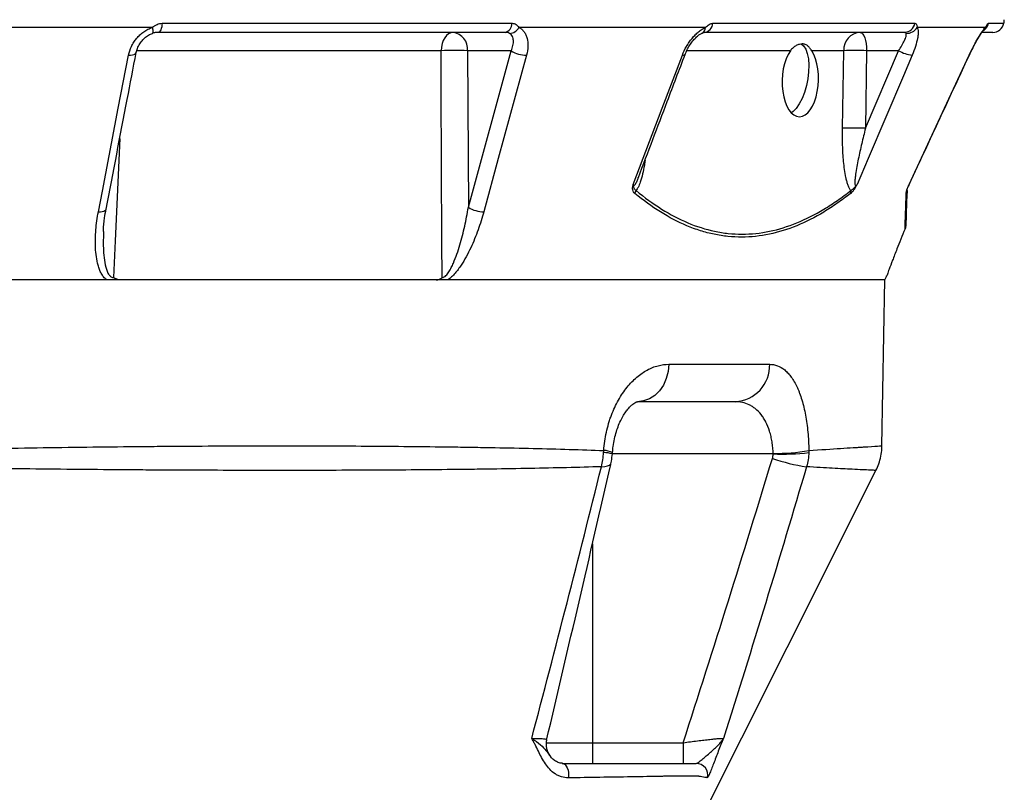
# Model space of a CAD drawing. Header units: millimetres. Extents: x 1605 to 5384, y 782 to 6178.
# Tile 12 of 26: x 2709 to 3227, y 1895 to 2301. Entities that reach past the tile are written whole.
import ezdxf

# ---------------------------------------------------------------- set-up
doc = ezdxf.new("R2010")
doc.units = ezdxf.units.MM
doc.header["$LTSCALE"] = 2

msp = doc.modelspace()

# ---------------------------------------------------------------- linework, layer by layer
at = {"color": 7, "linetype": 'Continuous', "lineweight": 25}
for p, q in [((2784.23, 2298.68), (2968.06, 2298.68)), ((3073.58, 2298.68), (3179.71, 2298.68)), ((2779.09, 2296.52), (2645.15, 2296.52)), ((2779.11, 2293.38), (2778.99, 2293.38)), ((2964.38, 2293.92), (2782.11, 2293.92)), ((3069.72, 2296.52), (2971.67, 2296.52)), ((3174.24, 2293.92), (3069, 2293.92)), ((3216.8, 2296.52), (3180.91, 2296.52)), ((3220.64, 2293.92), (3215.24, 2293.92)), ((2967.58, 2284.27), (2944.72, 2284.27)), ((2945.11, 2202.02), (2967.58, 2284.27)), ((3142.32, 2284.27), (3125.53, 2284.27)), ((3141.69, 2243.53), (3142.32, 2284.27)), ((3153.76, 2243.53), (3171.13, 2284.27)), ((3154.4, 2284.27), (3153.76, 2243.53)), ((3171.13, 2284.27), (3154.4, 2284.27)), ((3208.37, 2281.95), (3208.7, 2282.65)), ((3163.96, 2163.92), (1903.96, 2163.92)), ((3162.44, 2076.75), (3163.96, 2163.92)), ((3163.96, 2163.92), (3164.92, 2165.98)), ((3050.46, 2119.57), (3103.44, 2119.57)), ((3085.34, 2099.92), (3034.05, 2099.92)), ((3020.78, 2072.53), (3020.86, 2073.41)), ((3010.27, 1920.79), (3010.27, 1909.92)), ((3010.27, 1920.79), (3058.04, 1920.79)), ((3058.04, 1920.79), (3058.04, 1909.92))]:
    msp.add_line(p, q, dxfattribs=at)
at = {"color": 8, "linetype": 'Continuous', "lineweight": 25}
for p, q in [((3218.33, 2298.68), (3226.51, 2298.68)), ((2930.81, 2284.27), (2770.93, 2284.27)), ((3114.31, 2284.27), (3059.86, 2284.27)), ((3208.27, 2281.94), (3208.36, 2281.95)), ((3105.25, 2072.54), (3020.78, 2072.54)), ((3010.27, 2025.22), (3010.27, 1920.79)), ((2986.02, 1920.79), (3010.27, 1920.79))]:
    msp.add_line(p, q, dxfattribs=at)
at = {"color": 7, "linetype": 'Continuous', "lineweight": 25, "flags": 128}
for points in [[(2784.23, 2298.68), (2784.12, 2297.71), (2783.96, 2296.79), (2783.74, 2295.97), (2783.48, 2295.26), (2783.17, 2294.69), (2782.83, 2294.27), (2782.48, 2294.01), (2782.11, 2293.92)], [(2937.07, 2293.92), (2935.87, 2293.74), (2934.72, 2293.19), (2933.66, 2292.31), (2932.72, 2291.11), (2931.94, 2289.66), (2931.35, 2287.99), (2930.97, 2286.17), (2930.81, 2284.27)], [(3150.98, 2293.92), (3151.63, 2293.74), (3152.26, 2293.19), (3152.84, 2292.31), (3153.36, 2291.11), (3153.78, 2289.66), (3154.1, 2287.99), (3154.31, 2286.17), (3154.4, 2284.27)], [(3120, 2287.88), (3121.26, 2286.86), (3122.37, 2285.13), (3123.21, 2282.8), (3123.76, 2279.97), (3123.98, 2276.73), (3123.88, 2273.22), (3123.45, 2269.57), (3122.71, 2265.92), (3121.7, 2262.41), (3120.44, 2259.17), (3118.98, 2256.34), (3117.4, 2254.01), (3115.73, 2252.28), (3114.84, 2251.64)], [(2750.71, 2199.69), (2752.8, 2210.56), (2761.18, 2254.04), (2766.56, 2281.94)], [(2931.33, 2165.14), (2931.25, 2183.9), (2930.9, 2263.8), (2930.81, 2284.27)], [(2944.72, 2284.27), (2944.99, 2228.58), (2945.11, 2202.02)], [(2975.68, 2281.94), (2972.71, 2271.07), (2960.85, 2227.6), (2953.23, 2199.69)], [(3031.75, 2214.02), (3046.96, 2254.04), (3057.56, 2281.94)], [(3178.3, 2281.94), (3173.67, 2271.07), (3155.13, 2227.6), (3149.34, 2214.02)], [(3176.65, 2214.02), (3195.28, 2254.04), (3208.27, 2281.94)], [(3050.46, 2119.57), (3050.1, 2115.72), (3049.13, 2112.03), (3047.6, 2108.63), (3045.56, 2105.66), (3043.08, 2103.22), (3040.27, 2101.41), (3037.22, 2100.3), (3034.05, 2099.92)], [(3064.97, 1875.92), (3112.6, 1970.84), (3159.26, 2063.82)], [(2994.44, 1909.92), (2995.2, 1909.76), (2995.92, 1909.3), (2996.56, 1908.55), (2997.09, 1907.56), (2997.48, 1906.38), (2997.72, 1905.07), (2997.78, 1903.7), (2997.66, 1902.34)]]:
    msp.add_lwpolyline(points, dxfattribs=at)
at = {"color": 8, "linetype": 'Continuous', "lineweight": 25, "flags": 128}
for points in [[(2779.09, 2296.52), (2779.23, 2295.81), (2779.34, 2295.18), (2779.39, 2294.62), (2779.4, 2294.15), (2779.37, 2293.79), (2779.29, 2293.54), (2779.16, 2293.4), (2779.11, 2293.38)], [(2766.56, 2281.94), (2767.61, 2281.96), (2768.55, 2282.07), (2769.35, 2282.27), (2769.97, 2282.55), (2770.39, 2282.91), (2770.6, 2283.32), (2770.6, 2283.36)], [(3057.56, 2281.94), (3058.22, 2281.96), (3058.7, 2282.07), (3058.97, 2282.27), (3059.02, 2282.36)], [(2761.92, 2238.24), (2759.55, 2184.39), (2758.7, 2165.14)], [(2750.71, 2199.69), (2751.77, 2199.7), (2752.71, 2199.81), (2753.51, 2200.01), (2754.14, 2200.29), (2754.56, 2200.65), (2754.77, 2201.07), (2754.78, 2201.09)], [(3015.02, 2065.75), (3016.83, 2065.88), (3018.25, 2066.14), (3019.27, 2066.53), (3019.85, 2067.05), (3019.98, 2067.34)]]:
    msp.add_lwpolyline(points, dxfattribs=at)
at = {"color": 7, "linetype": 'Continuous', "lineweight": 25}
for centre, radius, start, end in [((2963.32, 2298.54), 4.74, 282.9044, 1.7169), ((3068.45, 2299.03), 5.14, 276.1595, 356.1561), ((3174.08, 2299.62), 5.71, 271.5377, 350.5164), ((3220.64, 2299.92), 6, 270, 348.1058), ((3216.73, 2300.75), 10, 348.1058, 359), ((2935.78, 2285.04), 8.97, 355.0821, 81.7652), ((2966.47, 2299.24), 5.87, 272.6158, 332.3415), ((3151.67, 2284.6), 9.35, 94.2201, 182.0086), ((3175.41, 2299.76), 6.38, 267.7516, 329.5089), ((2937.77, 2115.48), 168.93, 87.6406, 92.3594), ((2975.55, 2296.77), 14.83, 237.4642, 270.4871), ((3148.36, 2119.43), 164.95, 87.9027, 92.0973), ((3180.75, 2301.7), 19.91, 241.1079, 262.9204), ((3147.73, 2078.69), 164.95, 87.9027, 92.0973), ((3028.75, 2211.91), 4.65, 325.6317, 346.6502), ((3142.42, 2210.18), 3.63, 345.6426, 10.3068), ((3172.11, 2210.96), 3.49, 331.244, 357.9215), ((3185.53, 2209.25), 9.98, 155.185, 157.2652), ((2953.08, 2214.5), 14.81, 237.447, 270.5764), ((3084.37, 2118.98), 19.08, 272.9315, 1.7795), ((3138.9, 2172.74), 108.19, 251.655, 261.441), ((3106.39, 2174.51), 101.77, 269.3621, 279.9829), ((3110.63, 2181.66), 109.26, 267.1795, 277.0355), ((2995.98, 1919.92), 10, 166.7107, 217.6834), ((3064.86, 1903.92), 6, 344.7316, 89.9137)]:
    msp.add_arc(centre, radius, start, end, dxfattribs=at)
at = {"color": 8, "linetype": 'Continuous', "lineweight": 25}
for centre, radius, start, end in [((3212.46, 2299.9), 6, 305, 348.3402), ((3066.35, 2296.54), 3.37, 298.2956, 359.6493), ((3212.24, 2298.3), 4.9, 317.0274, 338.6487), ((3015.09, 2050.44), 22.81, 75.5246, 87.2479), ((3016.43, 2065.09), 9.19, 61.2969, 91.1413)]:
    msp.add_arc(centre, radius, start, end, dxfattribs=at)
at = {"color": 7, "linetype": 'Continuous', "lineweight": 25}
msp.add_ellipse((3119.54, 2268.77), major_axis=(0.62, 19.17), ratio=0.496838, start_param=0.645388, end_param=5.669752, dxfattribs=at)
for points, knots in [([(2779.09, 2296.52), (2779.47, 2296.82), (2779.87, 2297.11), (2780.68, 2297.63), (2781.1, 2297.87), (2781.97, 2298.26), (2782.41, 2298.42), (2783.31, 2298.63), (2783.77, 2298.68), (2784.23, 2298.68)], [0, 0, 0, 0, 0.25, 0.25, 0.5, 0.5, 0.75, 0.75, 1, 1, 1, 1]), ([(2968.06, 2298.68), (2968.44, 2298.68), (2968.82, 2298.63), (2969.53, 2298.41), (2969.86, 2298.26), (2970.48, 2297.87), (2970.76, 2297.63), (2971.26, 2297.11), (2971.48, 2296.82), (2971.67, 2296.52)], [0, 0, 0, 0, 0.25, 0.25, 0.5, 0.5, 0.75, 0.75, 1, 1, 1, 1]), ([(3069.72, 2296.52), (3070.06, 2296.82), (3070.38, 2297.11), (3071.03, 2297.63), (3071.36, 2297.87), (3072, 2298.26), (3072.32, 2298.42), (3072.95, 2298.63), (3073.27, 2298.68), (3073.58, 2298.68)], [0, 0, 0, 0, 0.25, 0.25, 0.5, 0.5, 0.75, 0.75, 1, 1, 1, 1]), ([(3179.71, 2298.68), (3179.89, 2298.68), (3180.06, 2298.63), (3180.35, 2298.41), (3180.48, 2298.26), (3180.69, 2297.87), (3180.78, 2297.63), (3180.89, 2297.11), (3180.92, 2296.82), (3180.91, 2296.52)], [0, 0, 0, 0, 0.25, 0.25, 0.5, 0.5, 0.75, 0.75, 1, 1, 1, 1]), ([(3216.8, 2296.52), (3217, 2296.82), (3217.17, 2297.11), (3217.48, 2297.63), (3217.62, 2297.87), (3217.87, 2298.26), (3217.98, 2298.42), (3218.17, 2298.63), (3218.26, 2298.68), (3218.33, 2298.68)], [0, 0, 0, 0, 0.25, 0.25, 0.5, 0.5, 0.75, 0.75, 1, 1, 1, 1]), ([(2766.56, 2281.94), (2766.86, 2283.51), (2767.37, 2285.04), (2768.44, 2287.26), (2768.85, 2288), (2769.76, 2289.4), (2770.25, 2290.08), (2771.34, 2291.37), (2771.93, 2291.99), (2773.2, 2293.16), (2773.86, 2293.7), (2775.26, 2294.68), (2775.98, 2295.12), (2777.5, 2295.91), (2778.29, 2296.25), (2779.09, 2296.52)], [0, 0, 0, 0, 0.25, 0.25, 0.375, 0.375, 0.5, 0.5, 0.625, 0.625, 0.75, 0.75, 0.875, 0.875, 1, 1, 1, 1]), ([(2770.64, 2283.35), (2770.8, 2284.07), (2771.15, 2285.6), (2772.34, 2287.9), (2773.97, 2290.05), (2775.95, 2291.77), (2777.72, 2292.89), (2778.8, 2293.23), (2779.13, 2293.33)], [0, 0, 0, 0, 0.179371, 0.379246, 0.571769, 0.753219, 0.923655, 1, 1, 1, 1]), ([(2782.11, 2293.92), (2781.59, 2293.92), (2781.08, 2293.88), (2780.04, 2293.69), (2779.52, 2293.56), (2778.99, 2293.38)], [0, 0, 0, 0, 0.5, 0.5, 1, 1, 1, 1]), ([(2966.74, 2293.38), (2966.42, 2293.56), (2966.05, 2293.69), (2965.25, 2293.87), (2964.82, 2293.92), (2964.38, 2293.92)], [0, 0, 0, 0, 0.5, 0.5, 1, 1, 1, 1]), ([(2967.58, 2284.27), (2968, 2285.2), (2968.32, 2286.12), (2968.73, 2287.93), (2968.82, 2288.79), (2968.76, 2290.02), (2968.71, 2290.41), (2968.52, 2291.15), (2968.4, 2291.5), (2968.06, 2292.15), (2967.85, 2292.45), (2967.36, 2292.97), (2967.07, 2293.2), (2966.74, 2293.38)], [0, 0, 0, 0, 0.25, 0.25, 0.5, 0.5, 0.625, 0.625, 0.75, 0.75, 0.875, 0.875, 1, 1, 1, 1]), ([(2971.67, 2296.52), (2972.21, 2296.24), (2972.71, 2295.91), (2973.62, 2295.13), (2974.03, 2294.68), (2974.76, 2293.69), (2975.08, 2293.16), (2975.61, 2292), (2975.82, 2291.38), (2976.33, 2289.43), (2976.46, 2288.02), (2976.35, 2285.04), (2976.1, 2283.51), (2975.68, 2281.94)], [0, 0, 0, 0, 0.125, 0.125, 0.25, 0.25, 0.375, 0.375, 0.5, 0.5, 0.75, 0.75, 1, 1, 1, 1]), ([(3057.56, 2281.94), (3058.16, 2283.51), (3058.88, 2285.04), (3060.17, 2287.26), (3060.63, 2288), (3061.61, 2289.4), (3062.11, 2290.08), (3063.17, 2291.37), (3063.73, 2291.99), (3064.89, 2293.16), (3065.47, 2293.7), (3066.67, 2294.68), (3067.27, 2295.12), (3068.49, 2295.91), (3069.12, 2296.25), (3069.72, 2296.52)], [0, 0, 0, 0, 0.25, 0.25, 0.375, 0.375, 0.5, 0.5, 0.625, 0.625, 0.75, 0.75, 0.875, 0.875, 1, 1, 1, 1]), ([(3059.04, 2282.35), (3059.33, 2283.08), (3059.97, 2284.69), (3061.35, 2287.1), (3062.95, 2289.33), (3064.63, 2291.2), (3066.18, 2292.53), (3067.37, 2293.31), (3067.82, 2293.49), (3067.95, 2293.55)], [0, 0, 0, 0, 0.151486, 0.330626, 0.50685, 0.65833, 0.8151, 0.94481, 1, 1, 1, 1]), ([(3067.97, 2293.57), (3068.11, 2293.64), (3068.53, 2293.83), (3068.93, 2293.92), (3068.96, 2293.92), (3068.97, 2293.91)], [0, 0, 0, 0, 0.20421, 0.569745, 1, 1, 1, 1]), ([(3171.13, 2284.27), (3171.78, 2285.2), (3172.37, 2286.12), (3173.43, 2287.93), (3173.89, 2288.79), (3174.46, 2290.02), (3174.63, 2290.41), (3174.9, 2291.15), (3175.02, 2291.5), (3175.18, 2292.15), (3175.22, 2292.45), (3175.25, 2292.97), (3175.22, 2293.2), (3175.16, 2293.38)], [0, 0, 0, 0, 0.25, 0.25, 0.5, 0.5, 0.625, 0.625, 0.75, 0.75, 0.875, 0.875, 1, 1, 1, 1]), ([(3175.16, 2293.38), (3175.1, 2293.56), (3174.96, 2293.69), (3174.64, 2293.87), (3174.44, 2293.92), (3174.24, 2293.92)], [0, 0, 0, 0, 0.5, 0.5, 1, 1, 1, 1]), ([(3180.91, 2296.52), (3181.07, 2296.24), (3181.2, 2295.91), (3181.38, 2295.13), (3181.43, 2294.68), (3181.46, 2293.69), (3181.44, 2293.16), (3181.33, 2292), (3181.24, 2291.38), (3180.87, 2289.43), (3180.5, 2288.02), (3179.54, 2285.04), (3178.96, 2283.51), (3178.3, 2281.94)], [0, 0, 0, 0, 0.125, 0.125, 0.25, 0.25, 0.375, 0.375, 0.5, 0.5, 0.75, 0.75, 1, 1, 1, 1]), ([(3208.27, 2281.94), (3209, 2283.51), (3209.75, 2285.04), (3210.91, 2287.26), (3211.3, 2288), (3212.07, 2289.4), (3212.45, 2290.08), (3213.21, 2291.37), (3213.58, 2291.99), (3214.31, 2293.16), (3214.66, 2293.7), (3215.34, 2294.68), (3215.66, 2295.12), (3216.26, 2295.91), (3216.54, 2296.25), (3216.8, 2296.52)], [0, 0, 0, 0, 0.25, 0.25, 0.375, 0.375, 0.5, 0.5, 0.625, 0.625, 0.75, 0.75, 0.875, 0.875, 1, 1, 1, 1]), ([(3209.56, 2284.44), (3210.05, 2285.42), (3211.03, 2287.35), (3212.43, 2289.87), (3213.72, 2292.03), (3214.73, 2293.57), (3215.5, 2294.6), (3215.72, 2294.85), (3215.82, 2294.97)], [0, 0, 0, 0, 0.201911, 0.399455, 0.570217, 0.749501, 0.884728, 1, 1, 1, 1]), ([(3215.79, 2294.94), (3215.84, 2294.99), (3216.01, 2295.17), (3216.1, 2295.26), (3216.06, 2295.21), (3216.06, 2295.21)], [0, 0, 0, 0, 0.254777, 0.998412, 1, 1, 1, 1]), ([(3125.53, 2284.27), (3125.14, 2284.86), (3124.77, 2285.38), (3124.22, 2286.05), (3124.03, 2286.25), (3123.65, 2286.63), (3123.46, 2286.8), (3122.87, 2287.24), (3122.45, 2287.46), (3121.79, 2287.68), (3121.56, 2287.74), (3121.09, 2287.81), (3120.84, 2287.83), (3120.09, 2287.83), (3119.57, 2287.75), (3118.75, 2287.53), (3118.48, 2287.44), (3117.92, 2287.21), (3117.64, 2287.08), (3116.8, 2286.64), (3116.25, 2286.27), (3115.22, 2285.39), (3114.73, 2284.87), (3114.31, 2284.27)], [0, 0, 0, 0, 0.125, 0.125, 0.1875, 0.1875, 0.25, 0.25, 0.375, 0.375, 0.4375, 0.4375, 0.5, 0.5, 0.625, 0.625, 0.6875, 0.6875, 0.75, 0.75, 0.875, 0.875, 1, 1, 1, 1]), ([(2754.78, 2201.09), (2758.47, 2220.28), (2763.75, 2247.7), (2769.02, 2275.12), (2770.6, 2283.35)], [0, 0, 0, 0, 0.7, 1, 1, 1, 1]), ([(3034.43, 2217.63), (3039.51, 2230.98), (3047.7, 2252.55), (3055.89, 2274.13), (3059.01, 2282.35)], [0, 0, 0, 0, 0.618735, 1, 1, 1, 1]), ([(3176.49, 2213.48), (3183.28, 2228.08), (3193.91, 2250.9), (3204.53, 2273.72), (3208.35, 2281.95)], [0, 0, 0, 0, 0.639597, 1, 1, 1, 1]), ([(3208.36, 2281.95), (3208.75, 2282.79), (3209.14, 2283.64), (3209.56, 2284.44), (3209.56, 2284.44)], [0, 0, 0, 0, 0.999983, 1, 1, 1, 1]), ([(3146, 2210.83), (3145.7, 2211.24), (3145.43, 2211.72), (3144.94, 2212.78), (3144.72, 2213.35), (3144.31, 2214.54), (3144.13, 2215.17), (3143.79, 2216.44), (3143.64, 2217.1), (3143.22, 2219.08), (3142.99, 2220.45), (3142.59, 2223.23), (3142.43, 2224.66), (3142.02, 2228.94), (3141.85, 2231.83), (3141.66, 2237.65), (3141.64, 2240.58), (3141.69, 2243.53)], [0, 0, 0, 0, 0.0625, 0.0625, 0.125, 0.125, 0.1875, 0.1875, 0.25, 0.25, 0.375, 0.375, 0.5, 0.5, 0.75, 0.75, 1, 1, 1, 1]), ([(3153.76, 2243.53), (3153.08, 2240.84), (3152.42, 2238.15), (3151.16, 2232.77), (3150.57, 2230.08), (3149.75, 2226.05), (3149.49, 2224.71), (3149, 2222.04), (3148.78, 2220.71), (3148.5, 2218.73), (3148.41, 2218.07), (3148.28, 2216.77), (3148.22, 2216.12), (3148.2, 2215.19), (3148.2, 2214.88), (3148.23, 2214.3), (3148.26, 2214.01), (3148.38, 2213.68), (3148.43, 2213.58), (3148.57, 2213.46), (3148.66, 2213.45), (3148.86, 2213.51), (3148.96, 2213.59), (3149.15, 2213.78), (3149.25, 2213.9), (3149.34, 2214.02)], [0, 0, 0, 0, 0.25, 0.25, 0.5, 0.5, 0.625, 0.625, 0.75, 0.75, 0.8125, 0.8125, 0.875, 0.875, 0.90625, 0.90625, 0.9375, 0.9375, 0.953125, 0.953125, 0.96875, 0.96875, 0.984375, 0.984375, 1, 1, 1, 1]), ([(3032.59, 2209.28), (3032.33, 2209.5), (3032.1, 2209.76), (3031.73, 2210.38), (3031.59, 2210.74), (3031.42, 2211.55), (3031.39, 2212.01), (3031.46, 2212.74), (3031.5, 2212.99), (3031.61, 2213.5), (3031.68, 2213.76), (3031.75, 2214.02)], [0, 0, 0, 0, 0.25, 0.25, 0.5, 0.5, 0.75, 0.75, 0.875, 0.875, 1, 1, 1, 1]), ([(3033.27, 2210.83), (3033.03, 2210.94), (3032.81, 2211.1), (3032.44, 2211.49), (3032.29, 2211.74), (3032.05, 2212.3), (3031.98, 2212.62), (3031.88, 2213.12), (3031.85, 2213.29), (3031.79, 2213.64), (3031.77, 2213.83), (3031.75, 2214.02)], [0, 0, 0, 0, 0.25, 0.25, 0.5, 0.5, 0.75, 0.75, 0.875, 0.875, 1, 1, 1, 1]), ([(3145.94, 2209.28), (3143.63, 2207.47), (3141.3, 2205.75), (3136.62, 2202.5), (3134.27, 2200.97), (3127.16, 2196.7), (3122.41, 2194.29), (3108.09, 2188.44), (3098.49, 2186.39), (3086.38, 2186.36), (3083.96, 2186.48), (3079.1, 2186.98), (3076.68, 2187.35), (3071.86, 2188.36), (3069.46, 2188.98), (3064.68, 2190.48), (3062.3, 2191.35), (3050.54, 2196.27), (3041.44, 2202.03), (3032.59, 2209.28)], [0, 0, 0, 0, 0.0625, 0.0625, 0.125, 0.125, 0.25, 0.25, 0.5, 0.5, 0.5625, 0.5625, 0.625, 0.625, 0.6875, 0.6875, 0.75, 0.75, 1, 1, 1, 1]), ([(3033.27, 2210.83), (3042.07, 2203.57), (3051.08, 2197.84), (3064.99, 2191.97), (3069.7, 2190.46), (3076.86, 2188.94), (3079.27, 2188.56), (3084.11, 2188.04), (3086.53, 2187.92), (3098.61, 2187.92), (3108.2, 2189.96), (3122.49, 2195.81), (3127.24, 2198.22), (3134.33, 2202.5), (3136.69, 2204.04), (3141.36, 2207.29), (3143.69, 2209.02), (3146, 2210.83)], [0, 0, 0, 0, 0.25, 0.25, 0.375, 0.375, 0.4375, 0.4375, 0.5, 0.5, 0.75, 0.75, 0.875, 0.875, 0.9375, 0.9375, 1, 1, 1, 1]), ([(3145.94, 2209.28), (3146.22, 2209.5), (3146.5, 2209.76), (3146.94, 2210.22), (3147.09, 2210.39), (3147.38, 2210.75), (3147.53, 2210.95), (3147.83, 2211.35), (3147.98, 2211.56), (3148.27, 2212.02), (3148.42, 2212.26), (3148.7, 2212.74), (3148.83, 2212.99), (3149.09, 2213.5), (3149.22, 2213.76), (3149.34, 2214.02)], [0, 0, 0, 0, 0.25, 0.25, 0.375, 0.375, 0.5, 0.5, 0.625, 0.625, 0.75, 0.75, 0.875, 0.875, 1, 1, 1, 1]), ([(3146, 2210.83), (3146.25, 2210.94), (3146.51, 2211.1), (3147.05, 2211.49), (3147.34, 2211.74), (3147.91, 2212.3), (3148.21, 2212.63), (3148.65, 2213.12), (3148.8, 2213.29), (3149.08, 2213.64), (3149.21, 2213.83), (3149.34, 2214.02)], [0, 0, 0, 0, 0.25, 0.25, 0.5, 0.5, 0.75, 0.75, 0.875, 0.875, 1, 1, 1, 1]), ([(3174.57, 2190.79), (3174.6, 2191.77), (3174.64, 2192.89), (3174.72, 2195.43), (3174.77, 2196.85), (3174.87, 2199.95), (3174.92, 2201.65), (3175.04, 2205.28), (3175.1, 2207.22), (3175.17, 2209.28)], [0, 0, 0, 0, 0.25, 0.25, 0.5, 0.5, 0.75, 0.75, 1, 1, 1, 1]), ([(3175.17, 2209.28), (3175.18, 2209.5), (3175.21, 2209.76), (3175.33, 2210.38), (3175.42, 2210.74), (3175.67, 2211.55), (3175.83, 2212.01), (3176.11, 2212.74), (3176.21, 2212.99), (3176.43, 2213.5), (3176.54, 2213.76), (3176.65, 2214.02)], [0, 0, 0, 0, 0.25, 0.25, 0.5, 0.5, 0.75, 0.75, 0.875, 0.875, 1, 1, 1, 1]), ([(3175.6, 2210.83), (3175.6, 2210.94), (3175.63, 2211.1), (3175.73, 2211.49), (3175.8, 2211.74), (3176, 2212.3), (3176.13, 2212.62), (3176.33, 2213.12), (3176.39, 2213.29), (3176.52, 2213.64), (3176.59, 2213.83), (3176.65, 2214.02)], [0, 0, 0, 0, 0.25, 0.25, 0.5, 0.5, 0.75, 0.75, 0.875, 0.875, 1, 1, 1, 1]), ([(2755.11, 2163.92), (2754.79, 2164.14), (2754.5, 2164.39), (2753.95, 2164.92), (2753.7, 2165.2), (2753, 2166.07), (2752.6, 2166.7), (2751.88, 2168.02), (2751.56, 2168.72), (2751.02, 2170.13), (2750.78, 2170.85), (2750.16, 2173.05), (2749.86, 2174.55), (2749.41, 2177.61), (2749.27, 2179.17), (2749.03, 2183.86), (2749.12, 2187), (2749.65, 2193.32), (2750.09, 2196.5), (2750.71, 2199.69)], [0, 0, 0, 0, 0.03125, 0.03125, 0.0625, 0.0625, 0.125, 0.125, 0.1875, 0.1875, 0.25, 0.25, 0.375, 0.375, 0.5, 0.5, 0.75, 0.75, 1, 1, 1, 1]), ([(2753.35, 2189.26), (2753.35, 2189.49), (2753.37, 2191.86), (2753.77, 2195.81), (2754.48, 2199.54), (2754.77, 2201.09)], [0, 0, 0, 0, 0.0567115, 0.608927, 1, 1, 1, 1]), ([(2931.33, 2165.14), (2931.5, 2165.14), (2931.67, 2165.16), (2932.02, 2165.26), (2932.19, 2165.33), (2932.7, 2165.61), (2933.02, 2165.87), (2933.61, 2166.45), (2933.89, 2166.77), (2934.41, 2167.44), (2934.65, 2167.79), (2935.34, 2168.86), (2935.75, 2169.61), (2936.54, 2171.14), (2936.9, 2171.93), (2937.92, 2174.28), (2938.53, 2175.88), (2939.65, 2179.1), (2940.17, 2180.72), (2941.62, 2185.61), (2942.45, 2188.88), (2943.92, 2195.45), (2944.56, 2198.73), (2945.11, 2202.02)], [0, 0, 0, 0, 0.015625, 0.015625, 0.03125, 0.03125, 0.0625, 0.0625, 0.09375, 0.09375, 0.125, 0.125, 0.1875, 0.1875, 0.25, 0.25, 0.375, 0.375, 0.5, 0.5, 0.75, 0.75, 1, 1, 1, 1]), ([(2953.23, 2199.69), (2952.36, 2196.5), (2951.36, 2193.33), (2949.08, 2187.01), (2947.8, 2183.87), (2945.6, 2179.18), (2944.82, 2177.62), (2943.14, 2174.56), (2942.25, 2173.06), (2940.81, 2170.87), (2940.3, 2170.15), (2939.25, 2168.73), (2938.69, 2168.04), (2937.54, 2166.71), (2936.93, 2166.08), (2935.65, 2164.91), (2934.97, 2164.36), (2934.26, 2163.92)], [0, 0, 0, 0, 0.25, 0.25, 0.5, 0.5, 0.625, 0.625, 0.75, 0.75, 0.8125, 0.8125, 0.875, 0.875, 0.9375, 0.9375, 1, 1, 1, 1]), ([(3174.57, 2190.79), (3173.81, 2188.92), (3172.27, 2185.14), (3170.01, 2179.43), (3167.86, 2173.87), (3166.17, 2169.36), (3165.2, 2166.75), (3164.81, 2165.7), (3164.91, 2165.96), (3164.92, 2165.98)], [0, 0, 0, 0, 0.128935, 0.259687, 0.444517, 0.635528, 0.807648, 0.985142, 1, 1, 1, 1]), ([(2762.33, 2163.92), (2761.68, 2163.92), (2761.04, 2164.01), (2760.12, 2164.3), (2759.81, 2164.43), (2759.38, 2164.66), (2759.24, 2164.75), (2758.96, 2164.93), (2758.83, 2165.04), (2758.7, 2165.14)], [0, 0, 0, 0, 0.5, 0.5, 0.75, 0.75, 0.875, 0.875, 1, 1, 1, 1]), ([(2928.26, 2163.92), (2928.81, 2163.92), (2929.34, 2164.01), (2930.13, 2164.3), (2930.39, 2164.43), (2930.75, 2164.66), (2930.87, 2164.75), (2931.1, 2164.93), (2931.22, 2165.04), (2931.33, 2165.14)], [0, 0, 0, 0, 0.5, 0.5, 0.75, 0.75, 0.875, 0.875, 1, 1, 1, 1]), ([(3016.24, 2074.28), (3016.49, 2077.57), (3016.96, 2080.76), (3017.98, 2085.4), (3018.37, 2086.93), (3019.03, 2089.18), (3019.27, 2089.93), (3019.76, 2091.39), (3020.02, 2092.11), (3021.35, 2095.66), (3022.59, 2098.3), (3024.67, 2101.99), (3025.4, 2103.18), (3026.92, 2105.43), (3027.71, 2106.49), (3030.13, 2109.48), (3031.84, 2111.24), (3035.43, 2114.3), (3037.26, 2115.55), (3040.05, 2117.06), (3040.99, 2117.5), (3042.88, 2118.25), (3043.83, 2118.57), (3046.69, 2119.32), (3048.58, 2119.57), (3050.46, 2119.57)], [0, 0, 0, 0, 0.125, 0.125, 0.1875, 0.1875, 0.21875, 0.21875, 0.25, 0.25, 0.375, 0.375, 0.4375, 0.4375, 0.5, 0.5, 0.625, 0.625, 0.75, 0.75, 0.8125, 0.8125, 0.875, 0.875, 1, 1, 1, 1]), ([(3103.44, 2119.57), (3104.84, 2119.57), (3106.2, 2119.32), (3108.83, 2118.33), (3110.1, 2117.59), (3111.95, 2116.07), (3112.55, 2115.5), (3113.7, 2114.24), (3114.26, 2113.54), (3115.89, 2111.29), (3116.9, 2109.54), (3118.07, 2107.02), (3118.3, 2106.5), (3118.74, 2105.43), (3118.96, 2104.88), (3119.58, 2103.21), (3119.98, 2102.04), (3120.71, 2099.6), (3121.06, 2098.33), (3121.69, 2095.68), (3121.99, 2094.29), (3122.79, 2090), (3123.2, 2087.01), (3123.64, 2082.37), (3123.76, 2080.79), (3123.94, 2077.57), (3124, 2075.93), (3124.03, 2074.28)], [0, 0, 0, 0, 0.125, 0.125, 0.25, 0.25, 0.3125, 0.3125, 0.375, 0.375, 0.5, 0.5, 0.53125, 0.53125, 0.5625, 0.5625, 0.625, 0.625, 0.6875, 0.6875, 0.75, 0.75, 0.875, 0.875, 0.9375, 0.9375, 1, 1, 1, 1]), ([(3020.87, 2073.15), (3020.96, 2074.25), (3021.17, 2076.73), (3021.86, 2080.46), (3022.84, 2084.21), (3024.08, 2087.68), (3025.51, 2090.81), (3027.04, 2093.47), (3028.63, 2095.69), (3030.19, 2097.44), (3031.54, 2098.63), (3032.72, 2099.42), (3033.59, 2099.82), (3033.99, 2099.92), (3034.02, 2099.92), (3034.03, 2099.92)], [0, 0, 0, 0, 0.057946, 0.130975, 0.204193, 0.275274, 0.351615, 0.425717, 0.499074, 0.578795, 0.65579, 0.733636, 0.82307, 0.913909, 1, 1, 1, 1]), ([(3105.25, 2072.75), (3105.23, 2073.79), (3105.16, 2074.82), (3104.98, 2076.84), (3104.85, 2077.83), (3104.54, 2079.76), (3104.36, 2080.71), (3103.93, 2082.56), (3103.68, 2083.47), (3102.85, 2086.11), (3102.2, 2087.71), (3101.08, 2089.9), (3100.68, 2090.6), (3099.84, 2091.92), (3099.39, 2092.55), (3098, 2094.31), (3097.02, 2095.31), (3095.45, 2096.59), (3094.91, 2096.98), (3093.8, 2097.69), (3093.23, 2098.01), (3091.5, 2098.84), (3090.31, 2099.25), (3087.87, 2099.79), (3086.62, 2099.92), (3085.34, 2099.92)], [0, 0, 0, 0, 0.0625, 0.0625, 0.125, 0.125, 0.1875, 0.1875, 0.25, 0.25, 0.375, 0.375, 0.4375, 0.4375, 0.5, 0.5, 0.625, 0.625, 0.6875, 0.6875, 0.75, 0.75, 0.875, 0.875, 1, 1, 1, 1]), ([(2641.75, 2074.28), (2659.84, 2074.7), (2677.72, 2075.06), (2713.07, 2075.68), (2730.55, 2075.94), (2756.44, 2076.24), (2765.02, 2076.33), (2777.82, 2076.44), (2782.07, 2076.48), (2790.54, 2076.54), (2794.77, 2076.57), (2815.79, 2076.7), (2832.14, 2076.75), (2863.98, 2076.75), (2879.46, 2076.7), (2909.53, 2076.5), (2924.13, 2076.35), (2941.82, 2076.1), (2945.33, 2076.04), (2952.3, 2075.93), (2955.75, 2075.87), (2965.96, 2075.67), (2972.62, 2075.53), (2992.11, 2075.07), (3004.49, 2074.7), (3016.24, 2074.28)], [0, 0, 0, 0, 0.125, 0.125, 0.25, 0.25, 0.3125, 0.3125, 0.34375, 0.34375, 0.375, 0.375, 0.5, 0.5, 0.625, 0.625, 0.75, 0.75, 0.78125, 0.78125, 0.8125, 0.8125, 0.875, 0.875, 1, 1, 1, 1]), ([(3159.26, 2063.81), (3159.8, 2064.97), (3160.91, 2067.36), (3161.92, 2071.25), (3162.46, 2074.43), (3162.41, 2076.28), (3162.39, 2076.75)], [0, 0, 0, 0, 0.283949, 0.588486, 0.894621, 1, 1, 1, 1]), ([(3019.96, 2067.35), (3020.07, 2067.82), (3020.47, 2069.51), (3020.64, 2071.26), (3020.77, 2072.52)], [0, 0, 0, 0, 0.277724, 1, 1, 1, 1]), ([(3015.02, 2065.75), (3003.13, 2065.39), (2990.64, 2065.09), (2971.02, 2064.72), (2964.33, 2064.61), (2954.07, 2064.46), (2950.61, 2064.41), (2943.62, 2064.33), (2940.11, 2064.29), (2922.38, 2064.1), (2907.78, 2063.99), (2877.75, 2063.85), (2862.32, 2063.82), (2830.64, 2063.82), (2814.38, 2063.85), (2793.54, 2063.94), (2789.34, 2063.96), (2780.93, 2064.01), (2776.72, 2064.03), (2764.03, 2064.11), (2755.52, 2064.18), (2729.83, 2064.41), (2712.5, 2064.6), (2677.43, 2065.09), (2659.69, 2065.39), (2641.74, 2065.75)], [0, 0, 0, 0, 0.125, 0.125, 0.1875, 0.1875, 0.21875, 0.21875, 0.25, 0.25, 0.375, 0.375, 0.5, 0.5, 0.625, 0.625, 0.65625, 0.65625, 0.6875, 0.6875, 0.75, 0.75, 0.875, 0.875, 1, 1, 1, 1]), ([(2986.24, 1922.21), (2991.94, 1946.42), (3003.28, 1994.59), (3014.44, 2043.03), (3019.95, 2067.22), (3019.97, 2067.34)], [0, 0, 0, 0, 0.501177, 0.997581, 1, 1, 1, 1]), ([(2997.66, 1902.34), (2996.37, 1902.33), (2995.15, 1902.52), (2993.39, 1903.06), (2992.81, 1903.29), (2991.7, 1903.83), (2991.18, 1904.13), (2989.66, 1905.14), (2988.73, 1905.94), (2987.02, 1907.75), (2986.26, 1908.74), (2984.16, 1911.84), (2983, 1914.1), (2981.32, 1917.51), (2980.76, 1918.65), (2979.9, 1920.33), (2979.61, 1920.88), (2979.01, 1921.97), (2978.71, 1922.51), (2978.39, 1923.04)], [0, 0, 0, 0, 0.125, 0.125, 0.1875, 0.1875, 0.25, 0.25, 0.375, 0.375, 0.5, 0.5, 0.75, 0.75, 0.875, 0.875, 0.9375, 0.9375, 1, 1, 1, 1]), ([(3058.04, 1920.79), (3059.31, 1920.97), (3060.55, 1921.14), (3063.02, 1921.46), (3064.24, 1921.62), (3066.65, 1921.92), (3067.8, 1922.06), (3070.01, 1922.33), (3071.06, 1922.45), (3073.06, 1922.66), (3073.96, 1922.75), (3075.18, 1922.87), (3075.57, 1922.9), (3076.29, 1922.96), (3076.63, 1922.99), (3077.55, 1923.05), (3078.04, 1923.08), (3078.78, 1923.09), (3079.02, 1923.07), (3079.13, 1923.04)], [0, 0, 0, 0, 0.125, 0.125, 0.25, 0.25, 0.375, 0.375, 0.5, 0.5, 0.625, 0.625, 0.6875, 0.6875, 0.75, 0.75, 0.875, 0.875, 1, 1, 1, 1]), ([(3064.87, 1909.92), (3065.18, 1909.92), (3065.6, 1910.16), (3066.67, 1910.94), (3067.29, 1911.45), (3068.64, 1912.6), (3069.37, 1913.22), (3070.86, 1914.49), (3071.62, 1915.14), (3073.11, 1916.42), (3073.84, 1917.06), (3075.22, 1918.3), (3075.87, 1918.92), (3077.03, 1920.12), (3077.55, 1920.71), (3078.22, 1921.6), (3078.43, 1921.89), (3078.71, 1922.32), (3078.8, 1922.47), (3078.97, 1922.76), (3079.06, 1922.9), (3079.13, 1923.04)], [0, 0, 0, 0, 0.125, 0.125, 0.25, 0.25, 0.375, 0.375, 0.5, 0.5, 0.625, 0.625, 0.75, 0.75, 0.875, 0.875, 0.9375, 0.9375, 0.96875, 0.96875, 1, 1, 1, 1]), ([(3079.13, 1923.04), (3078.25, 1920.92), (3077.34, 1918.65), (3075.58, 1914.1), (3074.73, 1911.84), (3073.54, 1908.74), (3073.16, 1907.75), (3072.45, 1905.94), (3072.13, 1905.14), (3071.7, 1904.13), (3071.56, 1903.83), (3071.31, 1903.29), (3071.2, 1903.06), (3070.9, 1902.52), (3070.75, 1902.33), (3070.65, 1902.34)], [0, 0, 0, 0, 0.25, 0.25, 0.5, 0.5, 0.625, 0.625, 0.75, 0.75, 0.8125, 0.8125, 0.875, 0.875, 1, 1, 1, 1]), ([(2994.52, 1910.02), (2994.27, 1910.02), (2993.37, 1910), (2991.84, 1910.55), (2990.02, 1911.71), (2988.83, 1912.8), (2988.28, 1913.57), (2988.17, 1913.71)], [0, 0, 0, 0, 0.103884, 0.376715, 0.684232, 0.940013, 1, 1, 1, 1]), ([(2994.44, 1909.92), (3005.12, 1909.92), (3015.75, 1909.92), (3031.63, 1909.92), (3036.92, 1909.92), (3042.85, 1909.92), (3043.51, 1909.92), (3044.5, 1909.92), (3044.83, 1909.92), (3045.48, 1909.92), (3045.8, 1909.92), (3046.75, 1909.92), (3047.38, 1909.92), (3048.58, 1909.92), (3049.16, 1909.92), (3050.85, 1909.92), (3051.89, 1909.92), (3053.34, 1909.92), (3053.81, 1909.92), (3054.7, 1909.92), (3055.12, 1909.92), (3056.32, 1909.92), (3057.02, 1909.92), (3058.22, 1909.92), (3058.73, 1909.92), (3059.35, 1909.92), (3059.53, 1909.92), (3059.83, 1909.92), (3059.96, 1909.92), (3060.12, 1909.92), (3060.16, 1909.92), (3060.24, 1909.92), (3060.27, 1909.92), (3060.38, 1909.92), (3060.45, 1909.92), (3061.06, 1909.92), (3061.58, 1909.92), (3063.09, 1909.92), (3064.02, 1909.92), (3064.87, 1909.92)], [0, 0, 0, 0, 0.25, 0.25, 0.375, 0.375, 0.390625, 0.390625, 0.398437, 0.398437, 0.40625, 0.40625, 0.421875, 0.421875, 0.4375, 0.4375, 0.46875, 0.46875, 0.484375, 0.484375, 0.5, 0.5, 0.53125, 0.53125, 0.5625, 0.5625, 0.578125, 0.578125, 0.59375, 0.59375, 0.601562, 0.601562, 0.609375, 0.609375, 0.625, 0.625, 0.75, 0.75, 1, 1, 1, 1]), ([(3070.65, 1902.34), (3069.81, 1902.49), (3068.88, 1902.65), (3067.36, 1902.92), (3066.83, 1903.02), (3066.24, 1903.12), (3066.2, 1903.13), (3066.13, 1903.14), (3066.09, 1903.14), (3065.95, 1903.15), (3065.83, 1903.16), (3065.55, 1903.16), (3065.38, 1903.17), (3065.01, 1903.18), (3064.79, 1903.18), (3064.09, 1903.19), (3063.53, 1903.19), (3062.24, 1903.2), (3061.51, 1903.2), (3060.27, 1903.2), (3059.83, 1903.2), (3058.91, 1903.2), (3058.44, 1903.2), (3056.96, 1903.19), (3055.91, 1903.19), (3053.65, 1903.18), (3052.44, 1903.17), (3050.53, 1903.16), (3049.88, 1903.15), (3048.88, 1903.14), (3048.54, 1903.14), (3047.86, 1903.13), (3047.52, 1903.13), (3041.71, 1903.02), (3036.24, 1902.92), (3019.77, 1902.65), (3008.74, 1902.49), (2997.66, 1902.34)], [0, 0, 0, 0, 0.25, 0.25, 0.375, 0.375, 0.382813, 0.382813, 0.390625, 0.390625, 0.40625, 0.40625, 0.421875, 0.421875, 0.4375, 0.4375, 0.46875, 0.46875, 0.5, 0.5, 0.515625, 0.515625, 0.53125, 0.53125, 0.5625, 0.5625, 0.59375, 0.59375, 0.609375, 0.609375, 0.617188, 0.617188, 0.625, 0.625, 0.75, 0.75, 1, 1, 1, 1])]:
    msp.add_open_spline(points, degree=3, knots=knots, dxfattribs=at)
at = {"color": 8, "linetype": 'Continuous', "lineweight": 25}
for points, knots in [([(3037.95, 2226.87), (3037.83, 2225.96), (3037.53, 2223.45), (3036.67, 2219.5), (3035.6, 2215.56), (3034.44, 2212.59), (3033.63, 2211.37), (3033.27, 2210.83)], [0, 0, 0, 0, 0.150037, 0.413441, 0.681215, 0.860888, 1, 1, 1, 1]), ([(3031.75, 2214.02), (3031.8, 2213.86), (3031.87, 2213.62), (3032.05, 2213.46), (3032.19, 2213.46), (3032.38, 2213.55), (3032.6, 2213.76), (3033.12, 2214.52), (3033.75, 2215.85), (3034.21, 2217.06), (3034.42, 2217.63)], [0, 0, 0, 0, 0.107867, 0.162381, 0.217308, 0.242908, 0.320439, 0.399582, 0.719229, 1, 1, 1, 1]), ([(3176.65, 2214.02), (3176.61, 2213.87), (3176.54, 2213.64), (3176.49, 2213.47), (3176.49, 2213.48), (3176.49, 2213.48)], [0, 0, 0, 0, 0.595491, 0.896441, 1, 1, 1, 1]), ([(2753.42, 2189.26), (2753.32, 2186.38), (2753.16, 2181.78), (2753.6, 2175.55), (2754.31, 2171.48), (2755.23, 2168.46), (2756.14, 2166.67), (2757.19, 2165.56), (2758.08, 2165.17), (2758.54, 2165.15), (2758.7, 2165.14)], [0, 0, 0, 0, 0.325144, 0.518455, 0.711347, 0.799453, 0.886978, 0.946992, 0.980471, 1, 1, 1, 1]), ([(3124.03, 2074.28), (3130.36, 2074.7), (3135.92, 2075.07), (3143.11, 2075.53), (3145.31, 2075.67), (3148.33, 2075.86), (3149.29, 2075.93), (3151.1, 2076.04), (3151.96, 2076.09), (3155.98, 2076.35), (3158.4, 2076.5), (3161.63, 2076.7), (3162.44, 2076.75), (3162.44, 2076.75)], [0, 0, 0, 0, 0.25, 0.25, 0.375, 0.375, 0.4375, 0.4375, 0.5, 0.5, 0.75, 0.75, 1, 1, 1, 1]), ([(3159.26, 2063.82), (3159.11, 2063.82), (3158.81, 2063.84), (3156.38, 2063.95), (3152.49, 2064.13), (3147.52, 2064.38), (3142.04, 2064.66), (3136.45, 2064.96), (3130.12, 2065.32), (3125.24, 2065.61), (3122.8, 2065.75)], [0, 0, 0, 0, 0.145656, 0.291478, 0.43871, 0.585941, 0.689196, 0.79245, 0.896225, 1, 1, 1, 1]), ([(2978.39, 1923.04), (2978.84, 1923.05), (2981.04, 1923.11), (2984.29, 1923.03), (2986.16, 1922.67), (2986.2, 1922.33), (2986.22, 1922.22)], [0, 0, 0, 0, 0.090208, 0.443548, 0.819277, 1, 1, 1, 1]), ([(2978.39, 1923.04), (2978.4, 1923.04), (2978.85, 1922.75), (2979.72, 1922.19), (2982.04, 1920.57), (2984.57, 1918.39), (2986.58, 1915.74), (2987.71, 1914.3), (2988.17, 1913.71)], [0, 0, 0, 0, 0.0019193, 0.0974313, 0.1926746, 0.5487359, 0.8167557, 1, 1, 1, 1])]:
    msp.add_open_spline(points, degree=3, knots=knots, dxfattribs=at)
at = {"color": 7, "linetype": 'Continuous', "lineweight": 25}
for points in [[(3175.6, 2210.83), (3175.32, 2202.78), (3175.1, 2196.56), (3174.96, 2192.64)], [(3174.96, 2192.64), (3174.94, 2192), (3174.81, 2191.38), (3174.57, 2190.79)], [(3015.02, 2065.75), (3015.63, 2068.19), (3016.01, 2070.68), (3016.18, 2073.23)], [(3016.18, 2073.23), (3016.21, 2073.58), (3016.23, 2073.93), (3016.24, 2074.28)], [(3058.04, 1920.79), (3074.05, 1970.42), (3089.64, 2020.17), (3104.85, 2070.04)], [(3104.85, 2070.04), (3105.1, 2070.86), (3105.23, 2071.69), (3105.25, 2072.54)], [(3105.25, 2072.54), (3105.26, 2072.61), (3105.26, 2072.68), (3105.25, 2072.75)], [(3124.01, 2073.23), (3123.92, 2070.68), (3123.52, 2068.19), (3122.8, 2065.75)], [(3124.03, 2074.28), (3124.03, 2073.93), (3124.02, 2073.58), (3124.01, 2073.23)], [(2978.39, 1923.04), (2990.92, 1970.44), (3003.15, 2018.02), (3015.02, 2065.75)], [(3122.8, 2065.75), (3108.75, 2018.02), (3094.23, 1970.44), (3079.13, 1923.04)]]:
    msp.add_open_spline(points, degree=3, dxfattribs=at)

doc.saveas('drawing.dxf')
